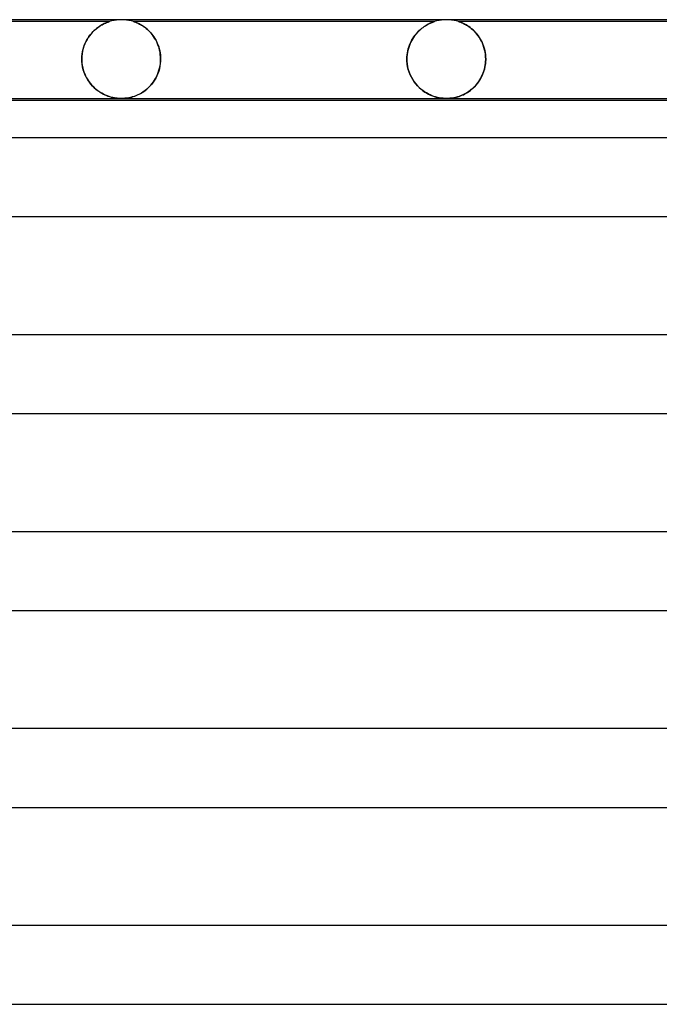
# Model space of a CAD drawing. Header units: millimetres. Extents: x -310 to 310, y -2 to 200.
# Tile 66 of 73: x 110 to 143, y 150 to 200. Entities that reach past the tile are written whole.
import ezdxf

# ---------------------------------------------------------------- set-up
doc = ezdxf.new("R2010")
doc.units = ezdxf.units.MM
doc.layers.add('HIDDEN', color=7, linetype='Continuous')
doc.layers.add('THICK', color=7, linetype='Continuous')

msp = doc.modelspace()

# ---------------------------------------------------------------- linework, layer by layer
at = {"layer": 'HIDDEN'}
for p, q in [((115.5, 200), (115.373, 199.996)), ((115.627, 199.996), (115.5, 200)), ((132, 200), (131.873, 199.996)), ((132.127, 199.996), (132, 200)), ((114.875, 199.9), (99.624, 199.9)), ((114.137, 199.47), (114.214, 199.536)), ((114.235, 199.554), (114.163, 199.493)), ((114.214, 199.536), (114.291, 199.597)), ((114.307, 199.608), (114.235, 199.554)), ((114.291, 199.597), (114.366, 199.65)), ((114.376, 199.657), (114.307, 199.608)), ((114.366, 199.65), (114.44, 199.698)), ((114.443, 199.7), (114.376, 199.657)), ((114.44, 199.698), (114.51, 199.739)), ((114.508, 199.738), (114.443, 199.7)), ((114.568, 199.771), (114.508, 199.738)), ((114.51, 199.739), (114.577, 199.775)), ((114.625, 199.799), (114.568, 199.771)), ((114.577, 199.775), (114.638, 199.806)), ((114.677, 199.824), (114.625, 199.799)), ((114.638, 199.806), (114.695, 199.831)), ((114.725, 199.844), (114.677, 199.824)), ((114.695, 199.831), (114.744, 199.852)), ((114.768, 199.861), (114.725, 199.844)), ((114.744, 199.852), (114.784, 199.868)), ((114.804, 199.875), (114.768, 199.861)), ((114.784, 199.868), (114.816, 199.88)), ((114.832, 199.885), (114.804, 199.875)), ((114.816, 199.88), (114.839, 199.888)), ((114.852, 199.892), (114.832, 199.885)), ((114.839, 199.888), (114.856, 199.893)), ((114.865, 199.897), (114.852, 199.892)), ((114.856, 199.893), (114.867, 199.897)), ((114.873, 199.899), (114.865, 199.897)), ((114.867, 199.897), (114.873, 199.899)), ((114.873, 199.899), (114.875, 199.9)), ((114.875, 199.9), (114.873, 199.899)), ((114.997, 199.936), (114.875, 199.9)), ((115.121, 199.964), (114.997, 199.936)), ((115.247, 199.984), (115.121, 199.964)), ((115.373, 199.996), (115.247, 199.984)), ((115.753, 199.984), (115.627, 199.996)), ((115.879, 199.964), (115.753, 199.984)), ((116.003, 199.936), (115.879, 199.964)), ((116.124, 199.9), (116.003, 199.936)), ((131.376, 199.9), (116.124, 199.9)), ((116.128, 199.899), (116.124, 199.9)), ((116.124, 199.9), (116.13, 199.898)), ((116.14, 199.895), (116.128, 199.899)), ((116.13, 199.898), (116.147, 199.892)), ((116.161, 199.888), (116.14, 199.895)), ((116.147, 199.892), (116.173, 199.883)), ((116.191, 199.877), (116.161, 199.888)), ((116.173, 199.883), (116.205, 199.871)), ((116.23, 199.862), (116.191, 199.877)), ((116.205, 199.871), (116.242, 199.857)), ((116.276, 199.843), (116.23, 199.862)), ((116.242, 199.857), (116.281, 199.841)), ((116.33, 199.819), (116.276, 199.843)), ((116.281, 199.841), (116.322, 199.823)), ((116.322, 199.823), (116.366, 199.802)), ((116.388, 199.791), (116.33, 199.819)), ((116.366, 199.802), (116.414, 199.778)), ((116.452, 199.757), (116.388, 199.791)), ((116.414, 199.778), (116.465, 199.75)), ((116.519, 199.719), (116.452, 199.757)), ((116.465, 199.75), (116.519, 199.719)), ((116.588, 199.675), (116.519, 199.719)), ((116.519, 199.719), (116.575, 199.684)), ((116.575, 199.684), (116.634, 199.645)), ((116.66, 199.626), (116.588, 199.675)), ((116.634, 199.645), (116.693, 199.602)), ((116.731, 199.572), (116.66, 199.626)), ((116.693, 199.602), (116.752, 199.555)), ((116.802, 199.513), (116.731, 199.572)), ((116.752, 199.555), (116.811, 199.505)), ((116.871, 199.45), (116.802, 199.513)), ((116.811, 199.505), (116.869, 199.451)), ((130.627, 199.46), (130.688, 199.514)), ((130.729, 199.548), (130.668, 199.497)), ((130.688, 199.514), (130.75, 199.565)), ((130.789, 199.595), (130.729, 199.548)), ((130.75, 199.565), (130.81, 199.611)), ((130.848, 199.638), (130.789, 199.595)), ((130.81, 199.611), (130.87, 199.652)), ((130.906, 199.676), (130.848, 199.638)), ((130.87, 199.652), (130.928, 199.69)), ((130.962, 199.711), (130.906, 199.676)), ((130.928, 199.69), (130.985, 199.724)), ((131.016, 199.742), (130.962, 199.711)), ((130.985, 199.724), (131.039, 199.755)), ((131.067, 199.77), (131.016, 199.742)), ((131.039, 199.755), (131.09, 199.782)), ((131.115, 199.794), (131.067, 199.77)), ((131.09, 199.782), (131.138, 199.805)), ((131.162, 199.816), (131.115, 199.794)), ((131.138, 199.805), (131.183, 199.826)), ((131.206, 199.836), (131.162, 199.816)), ((131.183, 199.826), (131.223, 199.843)), ((131.247, 199.853), (131.206, 199.836)), ((131.223, 199.843), (131.261, 199.859)), ((131.283, 199.867), (131.247, 199.853)), ((131.261, 199.859), (131.297, 199.872)), ((131.314, 199.879), (131.283, 199.867)), ((131.297, 199.872), (131.328, 199.884)), ((131.34, 199.888), (131.314, 199.879)), ((131.328, 199.884), (131.353, 199.893)), ((131.359, 199.895), (131.34, 199.888)), ((131.353, 199.893), (131.37, 199.898)), ((131.371, 199.899), (131.359, 199.895)), ((131.37, 199.898), (131.376, 199.9)), ((131.376, 199.9), (131.371, 199.899)), ((131.497, 199.936), (131.376, 199.9)), ((131.621, 199.964), (131.497, 199.936)), ((131.747, 199.984), (131.621, 199.964)), ((131.873, 199.996), (131.747, 199.984)), ((132.253, 199.984), (132.127, 199.996)), ((132.379, 199.964), (132.253, 199.984)), ((132.503, 199.936), (132.379, 199.964)), ((132.624, 199.9), (132.503, 199.936)), ((132.628, 199.899), (132.624, 199.9)), ((132.624, 199.9), (132.627, 199.899)), ((147.876, 199.9), (132.624, 199.9)), ((132.627, 199.899), (132.635, 199.896)), ((132.638, 199.896), (132.628, 199.899)), ((132.635, 199.896), (132.65, 199.892)), ((132.656, 199.89), (132.638, 199.896)), ((132.65, 199.892), (132.671, 199.884)), ((132.681, 199.88), (132.656, 199.89)), ((132.671, 199.884), (132.7, 199.874)), ((132.716, 199.867), (132.681, 199.88)), ((132.7, 199.874), (132.736, 199.86)), ((132.759, 199.85), (132.716, 199.867)), ((132.736, 199.86), (132.776, 199.843)), ((132.809, 199.829), (132.759, 199.85)), ((132.776, 199.843), (132.82, 199.824)), ((132.864, 199.803), (132.809, 199.829)), ((132.82, 199.824), (132.866, 199.802)), ((132.925, 199.772), (132.864, 199.803)), ((132.866, 199.802), (132.913, 199.779)), ((132.913, 199.779), (132.963, 199.751)), ((132.989, 199.737), (132.925, 199.772)), ((132.963, 199.751), (133.017, 199.721)), ((133.057, 199.696), (132.989, 199.737)), ((133.017, 199.721), (133.072, 199.686)), ((133.127, 199.65), (133.057, 199.696)), ((133.072, 199.686), (133.13, 199.648)), ((133.199, 199.598), (133.127, 199.65)), ((133.13, 199.648), (133.189, 199.605)), ((133.189, 199.605), (133.249, 199.558)), ((133.271, 199.54), (133.199, 199.598)), ((133.249, 199.558), (133.311, 199.506)), ((133.341, 199.478), (133.271, 199.54)), ((133.311, 199.506), (133.372, 199.45)), ((113.727, 198.949), (113.785, 199.049)), ((113.813, 199.091), (113.751, 198.992)), ((113.785, 199.049), (113.849, 199.144)), ((113.878, 199.184), (113.813, 199.091)), ((113.849, 199.144), (113.916, 199.234)), ((113.947, 199.271), (113.878, 199.184)), ((113.916, 199.234), (113.987, 199.318)), ((114.018, 199.352), (113.947, 199.271)), ((113.987, 199.318), (114.061, 199.397)), ((114.09, 199.426), (114.018, 199.352)), ((114.061, 199.397), (114.137, 199.47)), ((114.163, 199.493), (114.09, 199.426)), ((116.869, 199.451), (116.926, 199.394)), ((116.938, 199.381), (116.871, 199.45)), ((116.926, 199.394), (116.982, 199.333)), ((117.004, 199.308), (116.938, 199.381)), ((116.982, 199.333), (117.037, 199.268)), ((117.067, 199.231), (117.004, 199.308)), ((117.037, 199.268), (117.09, 199.2)), ((117.127, 199.149), (117.067, 199.231)), ((117.09, 199.2), (117.141, 199.128)), ((117.183, 199.062), (117.127, 199.149)), ((117.141, 199.128), (117.189, 199.052)), ((117.236, 198.971), (117.183, 199.062)), ((117.189, 199.052), (117.235, 198.973)), ((130.265, 199.013), (130.217, 198.927)), ((130.24, 198.971), (130.289, 199.052)), ((130.316, 199.095), (130.265, 199.013)), ((130.289, 199.052), (130.34, 199.129)), ((130.37, 199.172), (130.316, 199.095)), ((130.34, 199.129), (130.393, 199.203)), ((130.427, 199.246), (130.37, 199.172)), ((130.393, 199.203), (130.449, 199.272)), ((130.486, 199.315), (130.427, 199.246)), ((130.449, 199.272), (130.507, 199.339)), ((130.546, 199.38), (130.486, 199.315)), ((130.507, 199.339), (130.566, 199.401)), ((130.607, 199.441), (130.546, 199.38)), ((130.566, 199.401), (130.627, 199.46)), ((130.668, 199.497), (130.607, 199.441)), ((133.411, 199.411), (133.341, 199.478)), ((133.372, 199.45), (133.433, 199.388)), ((133.478, 199.339), (133.411, 199.411)), ((133.433, 199.388), (133.493, 199.323)), ((133.543, 199.262), (133.478, 199.339)), ((133.493, 199.323), (133.551, 199.253)), ((133.606, 199.18), (133.543, 199.262)), ((133.551, 199.253), (133.606, 199.179)), ((133.665, 199.094), (133.606, 199.18)), ((133.606, 199.179), (133.66, 199.101)), ((133.66, 199.101), (133.71, 199.019)), ((133.72, 199.002), (133.665, 199.094)), ((133.71, 199.019), (133.758, 198.933)), ((133.772, 198.906), (133.72, 199.002)), ((113.557, 198.535), (113.525, 198.407)), ((113.547, 198.5), (113.583, 198.618)), ((113.596, 198.658), (113.557, 198.535)), ((113.583, 198.618), (113.625, 198.733)), ((113.642, 198.775), (113.596, 198.658)), ((113.625, 198.733), (113.673, 198.843)), ((113.694, 198.887), (113.642, 198.775)), ((113.673, 198.843), (113.727, 198.949)), ((113.751, 198.992), (113.694, 198.887)), ((117.235, 198.973), (117.278, 198.89)), ((117.285, 198.876), (117.236, 198.971)), ((117.278, 198.89), (117.318, 198.803)), ((117.329, 198.777), (117.285, 198.876)), ((117.318, 198.803), (117.355, 198.713)), ((117.369, 198.673), (117.329, 198.777)), ((117.355, 198.713), (117.387, 198.619)), ((117.403, 198.567), (117.369, 198.673)), ((117.387, 198.619), (117.416, 198.521)), ((117.431, 198.457), (117.403, 198.567)), ((117.416, 198.521), (117.439, 198.42)), ((130.029, 198.415), (130.054, 198.516)), ((130.062, 198.545), (130.035, 198.441)), ((130.054, 198.516), (130.083, 198.613)), ((130.094, 198.646), (130.062, 198.545)), ((130.083, 198.613), (130.116, 198.707)), ((130.131, 198.743), (130.094, 198.646)), ((130.116, 198.707), (130.154, 198.798)), ((130.172, 198.837), (130.131, 198.743)), ((130.154, 198.798), (130.195, 198.886)), ((130.217, 198.927), (130.172, 198.837)), ((130.195, 198.886), (130.24, 198.971)), ((133.758, 198.933), (133.802, 198.843)), ((133.819, 198.805), (133.772, 198.906)), ((133.802, 198.843), (133.842, 198.748)), ((133.861, 198.7), (133.819, 198.805)), ((133.842, 198.748), (133.879, 198.65)), ((133.898, 198.59), (133.861, 198.7)), ((133.879, 198.65), (133.91, 198.548)), ((133.929, 198.477), (133.898, 198.59)), ((133.91, 198.548), (133.936, 198.443)), ((113.487, 198.139), (113.482, 198)), ((113.482, 198), (113.487, 198.127)), ((113.482, 198), (113.482, 197.983)), ((113.482, 197.983), (113.482, 198)), ((113.502, 198.275), (113.487, 198.139)), ((113.487, 198.127), (113.499, 198.253)), ((113.499, 198.253), (113.519, 198.377)), ((113.525, 198.407), (113.502, 198.275)), ((113.519, 198.377), (113.547, 198.5)), ((117.454, 198.345), (117.431, 198.457)), ((117.439, 198.42), (117.458, 198.318)), ((117.47, 198.232), (117.454, 198.345)), ((117.458, 198.318), (117.472, 198.213)), ((117.48, 198.116), (117.47, 198.232)), ((117.472, 198.213), (117.48, 198.107)), ((117.483, 198), (117.48, 198.116)), ((117.48, 198.107), (117.483, 198)), ((117.483, 197.983), (117.483, 198)), ((117.483, 198), (117.483, 197.983)), ((129.988, 198.112), (129.985, 198)), ((129.985, 198), (129.988, 198.105)), ((129.985, 198), (129.985, 197.983)), ((129.985, 197.983), (129.985, 198)), ((129.998, 198.224), (129.988, 198.112)), ((129.988, 198.105), (129.996, 198.21)), ((129.996, 198.21), (130.01, 198.313)), ((130.013, 198.334), (129.998, 198.224)), ((130.01, 198.313), (130.029, 198.415)), ((130.035, 198.441), (130.013, 198.334)), ((133.953, 198.361), (133.929, 198.477)), ((133.936, 198.443), (133.958, 198.335)), ((133.971, 198.242), (133.953, 198.361)), ((133.958, 198.335), (133.973, 198.225)), ((133.982, 198.122), (133.971, 198.242)), ((133.973, 198.225), (133.982, 198.113)), ((133.985, 198), (133.982, 198.122)), ((133.982, 198.113), (133.985, 198)), ((133.985, 197.983), (133.985, 198)), ((133.985, 198), (133.985, 197.983)), ((113.482, 197.983), (113.483, 197.967)), ((113.483, 197.967), (113.482, 197.983)), ((113.483, 197.967), (113.483, 197.95)), ((113.483, 197.95), (113.483, 197.967)), ((113.483, 197.95), (113.483, 197.933)), ((113.483, 197.933), (113.483, 197.95)), ((113.483, 197.933), (113.484, 197.917)), ((113.484, 197.917), (113.483, 197.933)), ((113.484, 197.917), (113.485, 197.9)), ((113.485, 197.9), (113.484, 197.917)), ((113.498, 197.747), (113.485, 197.9)), ((113.485, 197.9), (113.494, 197.788)), ((113.494, 197.788), (113.509, 197.675)), ((113.523, 197.599), (113.498, 197.747)), ((113.509, 197.675), (113.531, 197.563)), ((113.559, 197.454), (113.523, 197.599)), ((113.531, 197.563), (113.559, 197.454)), ((117.423, 197.513), (117.388, 197.388)), ((117.402, 197.432), (117.431, 197.545)), ((117.451, 197.641), (117.423, 197.513)), ((117.431, 197.545), (117.454, 197.662)), ((117.47, 197.77), (117.451, 197.641)), ((117.454, 197.662), (117.471, 197.78)), ((117.48, 197.9), (117.47, 197.77)), ((117.471, 197.78), (117.48, 197.9)), ((117.48, 197.9), (117.481, 197.917)), ((117.481, 197.917), (117.48, 197.9)), ((117.481, 197.917), (117.482, 197.933)), ((117.482, 197.933), (117.481, 197.917)), ((117.482, 197.95), (117.483, 197.967)), ((117.483, 197.967), (117.482, 197.95)), ((117.482, 197.933), (117.482, 197.95)), ((117.482, 197.95), (117.482, 197.933)), ((117.483, 197.967), (117.483, 197.983)), ((117.483, 197.983), (117.483, 197.967)), ((129.985, 197.983), (129.985, 197.967)), ((129.985, 197.967), (129.985, 197.983)), ((129.985, 197.967), (129.985, 197.95)), ((129.985, 197.95), (129.985, 197.967)), ((129.985, 197.95), (129.986, 197.933)), ((129.986, 197.933), (129.985, 197.95)), ((129.986, 197.933), (129.986, 197.917)), ((129.986, 197.917), (129.986, 197.933)), ((129.986, 197.917), (129.987, 197.9)), ((129.987, 197.9), (129.986, 197.917)), ((130, 197.752), (129.987, 197.9)), ((129.987, 197.9), (130, 197.755)), ((130, 197.755), (130.023, 197.611)), ((130.024, 197.607), (130, 197.752)), ((130.023, 197.611), (130.057, 197.47)), ((130.058, 197.467), (130.024, 197.607)), ((133.949, 197.621), (133.918, 197.485)), ((133.919, 197.489), (133.943, 197.59)), ((133.943, 197.59), (133.961, 197.692)), ((133.971, 197.76), (133.949, 197.621)), ((133.961, 197.692), (133.975, 197.795)), ((133.983, 197.9), (133.971, 197.76)), ((133.975, 197.795), (133.983, 197.9)), ((133.983, 197.917), (133.984, 197.933)), ((133.984, 197.933), (133.983, 197.917)), ((133.983, 197.9), (133.983, 197.917)), ((133.983, 197.917), (133.983, 197.9)), ((133.984, 197.95), (133.985, 197.967)), ((133.985, 197.967), (133.984, 197.95)), ((133.984, 197.933), (133.984, 197.95)), ((133.984, 197.95), (133.984, 197.933)), ((133.985, 197.967), (133.985, 197.983)), ((133.985, 197.983), (133.985, 197.967)), ((113.605, 197.315), (113.559, 197.454)), ((113.559, 197.454), (113.593, 197.347)), ((113.593, 197.347), (113.633, 197.243)), ((113.659, 197.182), (113.605, 197.315)), ((113.633, 197.243), (113.678, 197.142)), ((113.722, 197.057), (113.659, 197.182)), ((113.678, 197.142), (113.729, 197.045)), ((113.791, 196.939), (113.722, 197.057)), ((113.729, 197.045), (113.783, 196.951)), ((117.174, 196.926), (117.229, 197.018)), ((117.239, 197.036), (117.176, 196.929)), ((117.229, 197.018), (117.279, 197.115)), ((117.295, 197.149), (117.239, 197.036)), ((117.279, 197.115), (117.325, 197.217)), ((117.345, 197.266), (117.295, 197.149)), ((117.325, 197.217), (117.366, 197.322)), ((117.388, 197.388), (117.345, 197.266)), ((117.366, 197.322), (117.402, 197.432)), ((130.057, 197.47), (130.1, 197.334)), ((130.101, 197.33), (130.058, 197.467)), ((130.1, 197.334), (130.152, 197.203)), ((130.154, 197.199), (130.101, 197.33)), ((130.152, 197.203), (130.213, 197.078)), ((130.214, 197.074), (130.154, 197.199)), ((130.213, 197.078), (130.28, 196.959)), ((130.282, 196.957), (130.214, 197.074)), ((133.687, 196.944), (133.735, 197.027)), ((133.774, 197.101), (133.711, 196.985)), ((133.735, 197.027), (133.78, 197.113)), ((133.83, 197.224), (133.774, 197.101)), ((133.78, 197.113), (133.821, 197.202)), ((133.821, 197.202), (133.858, 197.295)), ((133.878, 197.352), (133.83, 197.224)), ((133.858, 197.295), (133.891, 197.39)), ((133.918, 197.485), (133.878, 197.352)), ((133.891, 197.39), (133.919, 197.489)), ((113.783, 196.951), (113.843, 196.862)), ((113.867, 196.828), (113.791, 196.939)), ((113.843, 196.862), (113.906, 196.777)), ((113.948, 196.725), (113.867, 196.828)), ((113.906, 196.777), (113.973, 196.696)), ((114.033, 196.63), (113.948, 196.725)), ((113.973, 196.696), (114.043, 196.619)), ((114.121, 196.542), (114.033, 196.63)), ((114.043, 196.619), (114.116, 196.547)), ((114.116, 196.547), (114.191, 196.48)), ((114.212, 196.463), (114.121, 196.542)), ((116.777, 196.467), (116.85, 196.532)), ((116.872, 196.554), (116.785, 196.475)), ((116.85, 196.532), (116.92, 196.602)), ((116.955, 196.639), (116.872, 196.554)), ((116.92, 196.602), (116.988, 196.676)), ((117.034, 196.73), (116.955, 196.639)), ((116.988, 196.676), (117.054, 196.755)), ((117.107, 196.826), (117.034, 196.73)), ((117.054, 196.755), (117.116, 196.838)), ((117.176, 196.929), (117.107, 196.826)), ((117.116, 196.838), (117.174, 196.926)), ((130.28, 196.959), (130.355, 196.847)), ((130.355, 196.846), (130.282, 196.957)), ((130.355, 196.847), (130.436, 196.741)), ((130.435, 196.742), (130.355, 196.846)), ((130.519, 196.646), (130.435, 196.742)), ((130.436, 196.741), (130.521, 196.643)), ((130.606, 196.558), (130.519, 196.646)), ((130.521, 196.643), (130.612, 196.552)), ((130.696, 196.477), (130.606, 196.558)), ((130.612, 196.552), (130.705, 196.469)), ((133.273, 196.464), (133.339, 196.522)), ((133.401, 196.581), (133.312, 196.497)), ((133.339, 196.522), (133.403, 196.583)), ((133.486, 196.672), (133.401, 196.581)), ((133.403, 196.583), (133.465, 196.648)), ((133.465, 196.648), (133.525, 196.717)), ((133.567, 196.77), (133.486, 196.672)), ((133.525, 196.717), (133.581, 196.789)), ((133.642, 196.874), (133.567, 196.77)), ((133.581, 196.789), (133.636, 196.865)), ((133.636, 196.865), (133.687, 196.944)), ((133.711, 196.985), (133.642, 196.874)), ((114.191, 196.48), (114.268, 196.419)), ((114.305, 196.39), (114.212, 196.463)), ((114.268, 196.419), (114.345, 196.362)), ((114.4, 196.325), (114.305, 196.39)), ((114.345, 196.362), (114.423, 196.31)), ((114.496, 196.267), (114.4, 196.325)), ((114.423, 196.31), (114.502, 196.264)), ((114.592, 196.215), (114.496, 196.267)), ((114.502, 196.264), (114.58, 196.221)), ((114.58, 196.221), (114.658, 196.184)), ((114.688, 196.17), (114.592, 196.215)), ((114.658, 196.184), (114.735, 196.15)), ((114.782, 196.132), (114.688, 196.17)), ((114.735, 196.15), (114.812, 196.121)), ((114.875, 196.099), (114.782, 196.132)), ((114.812, 196.121), (114.889, 196.095)), ((114.966, 196.072), (114.875, 196.099)), ((114.889, 196.095), (114.967, 196.072)), ((115.055, 196.05), (114.966, 196.072)), ((114.967, 196.072), (115.046, 196.052)), ((115.046, 196.052), (115.124, 196.035)), ((115.139, 196.032), (115.055, 196.05)), ((115.124, 196.035), (115.202, 196.022)), ((115.213, 196.02), (115.139, 196.032)), ((115.202, 196.022), (115.28, 196.012)), ((115.279, 196.012), (115.213, 196.02)), ((115.337, 196.006), (115.279, 196.012)), ((115.28, 196.012), (115.355, 196.005)), ((115.391, 196.003), (115.337, 196.006)), ((115.355, 196.005), (115.427, 196.001)), ((115.445, 196.001), (115.391, 196.003)), ((115.427, 196.001), (115.498, 196)), ((115.499, 196), (115.445, 196.001)), ((115.498, 196), (115.57, 196.001)), ((115.552, 196.001), (115.499, 196)), ((115.605, 196.003), (115.552, 196.001)), ((115.57, 196.001), (115.644, 196.005)), ((115.663, 196.007), (115.605, 196.003)), ((115.644, 196.005), (115.72, 196.012)), ((115.726, 196.013), (115.663, 196.007)), ((115.72, 196.012), (115.799, 196.023)), ((115.797, 196.022), (115.726, 196.013)), ((115.874, 196.036), (115.797, 196.022)), ((115.799, 196.023), (115.876, 196.036)), ((115.959, 196.054), (115.874, 196.036)), ((115.876, 196.036), (115.952, 196.052)), ((115.952, 196.052), (116.025, 196.071)), ((116.047, 196.077), (115.959, 196.054)), ((116.025, 196.071), (116.096, 196.092)), ((116.137, 196.106), (116.047, 196.077)), ((116.096, 196.092), (116.169, 196.116)), ((116.229, 196.139), (116.137, 196.106)), ((116.169, 196.116), (116.242, 196.144)), ((116.322, 196.179), (116.229, 196.139)), ((116.242, 196.144), (116.317, 196.177)), ((116.317, 196.177), (116.393, 196.213)), ((116.416, 196.225), (116.322, 196.179)), ((116.393, 196.213), (116.47, 196.254)), ((116.509, 196.277), (116.416, 196.225)), ((116.47, 196.254), (116.547, 196.3)), ((116.603, 196.336), (116.509, 196.277)), ((116.547, 196.3), (116.625, 196.351)), ((116.695, 196.402), (116.603, 196.336)), ((116.625, 196.351), (116.702, 196.407)), ((116.785, 196.475), (116.695, 196.402)), ((116.702, 196.407), (116.777, 196.467)), ((130.788, 196.404), (130.696, 196.477)), ((130.705, 196.469), (130.8, 196.395)), ((130.881, 196.338), (130.788, 196.404)), ((130.8, 196.395), (130.897, 196.328)), ((130.976, 196.279), (130.881, 196.338)), ((130.897, 196.328), (130.994, 196.269)), ((131.07, 196.227), (130.976, 196.279)), ((130.994, 196.269), (131.09, 196.217)), ((131.164, 196.181), (131.07, 196.227)), ((131.09, 196.217), (131.186, 196.171)), ((131.258, 196.141), (131.164, 196.181)), ((131.186, 196.171), (131.281, 196.133)), ((131.351, 196.107), (131.258, 196.141)), ((131.281, 196.133), (131.375, 196.099)), ((131.443, 196.079), (131.351, 196.107)), ((131.375, 196.099), (131.47, 196.071)), ((131.533, 196.055), (131.443, 196.079)), ((131.47, 196.071), (131.565, 196.047)), ((131.62, 196.036), (131.533, 196.055)), ((131.565, 196.047), (131.659, 196.029)), ((131.701, 196.022), (131.62, 196.036)), ((131.659, 196.029), (131.751, 196.015)), ((131.772, 196.013), (131.701, 196.022)), ((131.751, 196.015), (131.839, 196.006)), ((131.834, 196.007), (131.772, 196.013)), ((131.89, 196.003), (131.834, 196.007)), ((131.839, 196.006), (131.922, 196.001)), ((131.944, 196.001), (131.89, 196.003)), ((131.922, 196.001), (132.002, 196)), ((131.998, 196), (131.944, 196.001)), ((132.051, 196.001), (131.998, 196)), ((132.002, 196), (132.079, 196.002)), ((132.105, 196.003), (132.051, 196.001)), ((132.079, 196.002), (132.154, 196.006)), ((132.16, 196.007), (132.105, 196.003)), ((132.154, 196.006), (132.229, 196.013)), ((132.223, 196.012), (132.16, 196.007)), ((132.293, 196.022), (132.223, 196.012)), ((132.229, 196.013), (132.302, 196.023)), ((132.371, 196.035), (132.293, 196.022)), ((132.302, 196.023), (132.374, 196.036)), ((132.457, 196.053), (132.371, 196.035)), ((132.374, 196.036), (132.444, 196.05)), ((132.444, 196.05), (132.511, 196.067)), ((132.548, 196.077), (132.457, 196.053)), ((132.511, 196.067), (132.577, 196.086)), ((132.641, 196.106), (132.548, 196.077)), ((132.577, 196.086), (132.644, 196.108)), ((132.736, 196.142), (132.641, 196.106)), ((132.644, 196.108), (132.712, 196.132)), ((132.712, 196.132), (132.782, 196.161)), ((132.832, 196.183), (132.736, 196.142)), ((132.782, 196.161), (132.852, 196.192)), ((132.929, 196.231), (132.832, 196.183)), ((132.852, 196.192), (132.923, 196.228)), ((132.923, 196.228), (132.994, 196.267)), ((133.026, 196.286), (132.929, 196.231)), ((132.994, 196.267), (133.065, 196.311)), ((133.122, 196.349), (133.026, 196.286)), ((133.065, 196.311), (133.136, 196.358)), ((133.218, 196.419), (133.122, 196.349)), ((133.136, 196.358), (133.206, 196.409)), ((133.206, 196.409), (133.273, 196.464)), ((133.312, 196.497), (133.218, 196.419))]:
    msp.add_line(p, q, dxfattribs=at)
at = {"layer": 'THICK'}
for p, q in [((163, 200), (-163, 200)), ((83.571, 196), (162.988, 196)), ((160.785, 195.9), (83.597, 195.9)), ((167.25, 194), (-167.25, 194)), ((85.178, 190), (167.24, 190)), ((172.5, 184), (-172.5, 184)), ((87.856, 180), (172.49, 180)), ((177.75, 174), (-177.75, 174)), ((90.535, 170), (177.74, 170)), ((183, 164), (-183, 164)), ((93.213, 160), (182.99, 160)), ((188.25, 154), (-188.25, 154)), ((95.892, 150), (188.24, 150))]:
    msp.add_line(p, q, dxfattribs=at)

doc.saveas('drawing.dxf')
